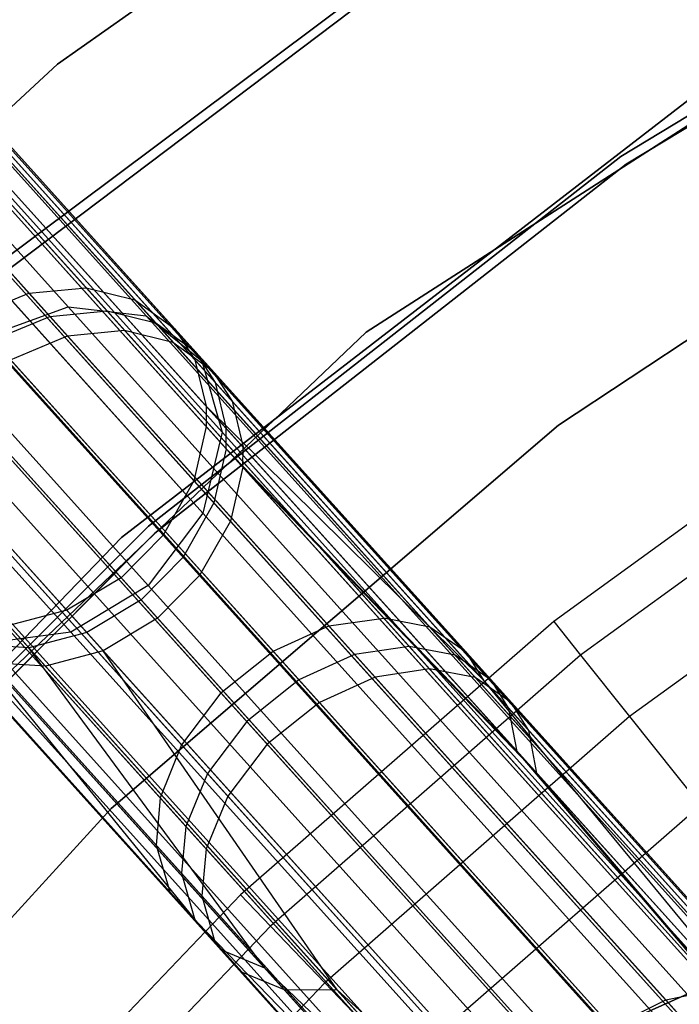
# Model space of a CAD drawing. Extents: x 0.3 to 7.1, y -3.38 to 3.38.
# Tile 250 of 256: x 1.91 to 2.25, y 1.69 to 2.21. Entities that reach past the tile are written whole.
import ezdxf

# ---------------------------------------------------------------- set-up
doc = ezdxf.new("R2010")
doc.units = 0
doc.header["$LTSCALE"] = 2.54
doc.layers.get('0').update_dxf_attribs({"linetype": 'CONTINUOUS'})

# ---------------------------------------------------------------- blocks, each defined once
blk = doc.blocks.new('SINGLES_AVVSTL_STL')
at = {"color": 0}
for p, q in [((1.92791, 2.18378, 1.9), (2.22808, 2.39592, 1.9)), ((2.22808, 2.39592, 1.7), (1.92791, 2.18378, 1.7)), ((2.22808, 2.39592, 1.7), (1.92791, 2.18378, 1.7)), ((1.92791, 2.18378, 1.9), (2.22808, 2.39592, 1.9)), ((2.24861, 2.3381, 1.7), (1.84364, 2.03227, 1.7)), ((1.84364, 2.03227, 18.7), (2.24861, 2.3381, 18.7)), ((2.24861, 2.3381, 1.7), (1.84364, 2.03227, 1.7)), ((1.84364, 2.03227, 18.7), (2.24861, 2.3381, 18.7)), ((1.93347, 2.05692, 19.39629), (1.68992, 2.32741, 18.82238)), ((1.93347, 2.05692, 19.39629), (1.68992, 2.32741, 18.82238)), ((1.68992, 2.32741, 21.86649), (1.93347, 2.05692, 21.29258)), ((1.68992, 2.32741, 21.86649), (1.93347, 2.05692, 21.29258)), ((1.95376, 2.05484, 53.76786), (1.71355, 2.32162, 53.20558)), ((1.95376, 2.05484, 53.76786), (1.71355, 2.32162, 53.20558)), ((1.92396, 2.05196, 53.78226), (1.68192, 2.32078, 53.21568)), ((1.92396, 2.05196, 53.78226), (1.68192, 2.32078, 53.21568)), ((1.9742, 2.05232, 19.37157), (1.73384, 2.31927, 18.80517)), ((1.9742, 2.05232, 19.37157), (1.73384, 2.31927, 18.80517)), ((1.73384, 2.31927, 21.8837), (1.9742, 2.05232, 21.31729)), ((1.73384, 2.31927, 21.8837), (1.9742, 2.05232, 21.31729)), ((1.93313, 2.04178, 60.68373), (1.68743, 2.31465, 60.11702)), ((1.93313, 2.04178, 60.68373), (1.68743, 2.31465, 60.11702)), ((1.68914, 2.31275, 56.2127), (1.91294, 2.0642, 55.68846)), ((1.68914, 2.31275, 56.2127), (1.91294, 2.0642, 55.68846)), ((1.96286, 2.04473, 60.66921), (1.71903, 2.31554, 60.10678)), ((1.96286, 2.04473, 60.66921), (1.71903, 2.31554, 60.10678)), ((1.72073, 2.31365, 56.22296), (1.94283, 2.06698, 55.7027)), ((1.72073, 2.31365, 56.22296), (1.94283, 2.06698, 55.7027)), ((1.9792, 2.04857, 53.75032), (1.74123, 2.31286, 53.19327)), ((1.9792, 2.04857, 53.75032), (1.74123, 2.31286, 53.19327)), ((2.20954, 2.31345, 171.7), (1.89543, 2.07831, 171.7)), ((1.89543, 2.07831, 164.1), (2.20954, 2.31345, 164.1)), ((2.20954, 2.31345, 171.7), (1.89543, 2.07831, 171.7)), ((1.89543, 2.07831, 164.1), (2.20954, 2.31345, 164.1)), ((1.98822, 2.03855, 60.65151), (1.74665, 2.30684, 60.09432)), ((1.98822, 2.03855, 60.65151), (1.74665, 2.30684, 60.09432)), ((2.50491, 2.31097, 1.7), (2.08908, 2.04374, 1.7)), ((2.08908, 2.04374, 18.7), (2.50491, 2.31097, 18.7)), ((2.08908, 2.04374, 18.7), (2.50491, 2.31097, 18.7)), ((2.50491, 2.31097, 1.7), (2.08908, 2.04374, 1.7)), ((1.74833, 2.30497, 56.23547), (1.96837, 2.06059, 55.72006)), ((1.74833, 2.30497, 56.23547), (1.96837, 2.06059, 55.72006)), ((2.49034, 2.29776, 18.5), (2.22217, 2.13564, 18.5)), ((2.22217, 2.13564, 18.35), (2.49034, 2.29776, 18.35)), ((2.49034, 2.29776, 18.5), (2.22217, 2.13564, 18.5)), ((2.22217, 2.13564, 18.35), (2.49034, 2.29776, 18.35)), ((1.99984, 2.03356, 53.73013), (1.76444, 2.29499, 53.1791)), ((1.99984, 2.03356, 53.73013), (1.76444, 2.29499, 53.1791)), ((2.00325, 2.02868, 19.34176), (1.76672, 2.29137, 18.78441)), ((2.00325, 2.02868, 19.34176), (1.76672, 2.29137, 18.78441)), ((1.76672, 2.29137, 21.90446), (2.00325, 2.02868, 21.34711)), ((1.76672, 2.29137, 21.90446), (2.00325, 2.02868, 21.34711)), ((2.49267, 2.29333, 164.4), (2.22501, 2.13153, 164.4)), ((2.22501, 2.13153, 164.3), (2.49267, 2.29333, 164.3)), ((2.49267, 2.29333, 164.4), (2.22501, 2.13153, 164.4)), ((2.22501, 2.13153, 164.3), (2.49267, 2.29333, 164.3)), ((2.00876, 2.02365, 60.63114), (1.7698, 2.28904, 60.07997)), ((2.00876, 2.02365, 60.63114), (1.7698, 2.28904, 60.07997)), ((1.77147, 2.28719, 56.24987), (1.98913, 2.04545, 55.74003)), ((1.77147, 2.28719, 56.24987), (1.98913, 2.04545, 55.74003)), ((2.01029, 2.01744, 53.71479), (1.77684, 2.2767, 53.16833)), ((2.01029, 2.01744, 53.71479), (1.77684, 2.2767, 53.16833)), ((2.01913, 2.00761, 60.61566), (1.78216, 2.2708, 60.06907)), ((2.01913, 2.00761, 60.61566), (1.78216, 2.2708, 60.06907)), ((1.78381, 2.26896, 56.26082), (1.99966, 2.02924, 55.75521)), ((1.78381, 2.26896, 56.26082), (1.99966, 2.02924, 55.75521)), ((2.01395, 1.99143, 19.31369), (1.78105, 2.25009, 18.76485)), ((2.01395, 1.99143, 19.31369), (1.78105, 2.25009, 18.76485)), ((1.78105, 2.25009, 21.92401), (2.01395, 1.99143, 21.37518)), ((1.78105, 2.25009, 21.92401), (2.01395, 1.99143, 21.37518)), ((2.01608, 1.99332, 53.69716), (1.78489, 2.25009, 53.15596)), ((2.01608, 1.99332, 53.69716), (1.78489, 2.25009, 53.15596)), ((2.02485, 1.98359, 60.59787), (1.79015, 2.24424, 60.05654)), ((2.02485, 1.98359, 60.59787), (1.79015, 2.24424, 60.05654)), ((1.79179, 2.24242, 56.27339), (2.00556, 2.005, 55.77265)), ((1.79179, 2.24242, 56.27339), (2.00556, 2.005, 55.77265)), ((1.78566, 2.23865, 53.15153), (2.01605, 1.98278, 53.69083)), ((1.78566, 2.23865, 53.15153), (2.01605, 1.98278, 53.69083)), ((1.79091, 2.23282, 60.05206), (2.02478, 1.97308, 60.5915)), ((1.79091, 2.23282, 60.05206), (2.02478, 1.97308, 60.5915)), ((1.79254, 2.23101, 56.2779), (2.00557, 1.99442, 55.7789)), ((1.79254, 2.23101, 56.2779), (2.00557, 1.99442, 55.7789)), ((2.00959, 1.95452, 53.67735), (1.78092, 2.20849, 53.14206)), ((2.00959, 1.95452, 53.67735), (1.78092, 2.20849, 53.14206)), ((2.00387, 1.94909, 19.29377), (1.77353, 2.2049, 18.75099)), ((2.00387, 1.94909, 19.29377), (1.77353, 2.2049, 18.75099)), ((1.77353, 2.2049, 21.93788), (2.00387, 1.94909, 21.3951)), ((1.77353, 2.2049, 21.93788), (2.00387, 1.94909, 21.3951)), ((2.01826, 1.94489, 60.57789), (1.78613, 2.2027, 60.04247)), ((2.01826, 1.94489, 60.57789), (1.78613, 2.2027, 60.04247)), ((1.78774, 2.2009, 56.28752), (1.99918, 1.96608, 55.79224)), ((1.78774, 2.2009, 56.28752), (1.99918, 1.96608, 55.79224)), ((1.658, 1.93428, 1.9), (1.92791, 2.18378, 1.9)), ((1.92791, 2.18378, 1.7), (1.658, 1.93428, 1.7)), ((1.92791, 2.18378, 1.7), (1.658, 1.93428, 1.7)), ((1.658, 1.93428, 1.9), (1.92791, 2.18378, 1.9)), ((1.92791, 2.18378, 1.7), (1.92791, 2.18378, 1.9)), ((1.92791, 2.18378, 1.7), (1.92791, 2.18378, 1.9)), ((1.99347, 1.92609, 53.66898), (1.76586, 2.17887, 53.13619)), ((1.99347, 1.92609, 53.66898), (1.76586, 2.17887, 53.13619)), ((2.00209, 1.91651, 60.56945), (1.77104, 2.17311, 60.03653)), ((2.00209, 1.91651, 60.56945), (1.77104, 2.17311, 60.03653)), ((1.77265, 2.17132, 56.29348), (1.98311, 1.93759, 55.80052)), ((1.77265, 2.17132, 56.29348), (1.98311, 1.93759, 55.80052)), ((1.96127, 1.93641, 171.7), (2.2617, 2.1684, 171.7)), ((2.2617, 2.1684, 164.1), (1.96127, 1.93641, 164.1)), ((2.2617, 2.1684, 164.1), (1.96127, 1.93641, 164.1)), ((1.96127, 1.93641, 171.7), (2.2617, 2.1684, 171.7)), ((1.74589, 2.16615, 18.74598), (1.9753, 1.91136, 19.28658)), ((1.74589, 2.16615, 18.74598), (1.9753, 1.91136, 19.28658)), ((1.9753, 1.91136, 21.40228), (1.74589, 2.16615, 21.94289)), ((1.9753, 1.91136, 21.40228), (1.74589, 2.16615, 21.94289)), ((2.4463, 2.16506, 3.2), (2.18971, 1.99504, 3.2)), ((2.18971, 1.99504, 3.303), (2.4463, 2.16506, 3.303)), ((2.4463, 2.16506, 3.2), (2.18971, 1.99504, 3.2)), ((2.18971, 1.99504, 3.303), (2.4463, 2.16506, 3.303)), ((1.97153, 1.90377, 53.66744), (1.74412, 2.15633, 53.13511)), ((1.97153, 1.90377, 53.66744), (1.74412, 2.15633, 53.13511)), ((1.98015, 1.8942, 60.5679), (1.7493, 2.15058, 60.03543)), ((1.98015, 1.8942, 60.5679), (1.7493, 2.15058, 60.03543)), ((1.75091, 2.14879, 56.29459), (1.96118, 1.91526, 55.80204)), ((1.75091, 2.14879, 56.29459), (1.96118, 1.91526, 55.80204)), ((1.93479, 1.8869, 19.29377), (1.70446, 2.14271, 18.75099)), ((1.93479, 1.8869, 19.29377), (1.70446, 2.14271, 18.75099)), ((1.70446, 2.14271, 21.93788), (1.93479, 1.8869, 21.3951)), ((1.70446, 2.14271, 21.93788), (1.93479, 1.8869, 21.3951)), ((1.94315, 1.88678, 53.67259), (1.71508, 2.14007, 53.13872)), ((1.94315, 1.88678, 53.67259), (1.71508, 2.14007, 53.13872)), ((1.9129, 1.87875, 53.68414), (1.68336, 2.13368, 53.14683)), ((1.9129, 1.87875, 53.68414), (1.68336, 2.13368, 53.14683)), ((1.95179, 1.87718, 60.57309), (1.72028, 2.1343, 60.03909)), ((1.95179, 1.87718, 60.57309), (1.72028, 2.1343, 60.03909)), ((1.72189, 2.13251, 56.29091), (1.93277, 1.89831, 55.79695)), ((1.72189, 2.13251, 56.29091), (1.93277, 1.89831, 55.79695)), ((2.22217, 2.13564, 18.5), (1.97549, 1.94239, 18.5)), ((1.97549, 1.94239, 18.35), (2.22217, 2.13564, 18.35)), ((2.22217, 2.13564, 18.5), (1.97549, 1.94239, 18.5)), ((1.97549, 1.94239, 18.35), (2.22217, 2.13564, 18.35)), ((2.22501, 2.13153, 164.4), (1.97881, 1.93865, 164.4)), ((1.97881, 1.93865, 164.3), (2.22501, 2.13153, 164.3)), ((2.22501, 2.13153, 164.4), (1.97881, 1.93865, 164.4)), ((1.97881, 1.93865, 164.3), (2.22501, 2.13153, 164.3)), ((2.22217, 2.13564, 18.5), (2.22217, 2.13564, 18.35)), ((2.22217, 2.13564, 18.5), (2.22217, 2.13564, 18.35)), ((2.22501, 2.13153, 164.4), (2.22501, 2.13153, 164.3)), ((2.22501, 2.13153, 164.4), (2.22501, 2.13153, 164.3)), ((1.9216, 1.86909, 60.58474), (1.68859, 2.12787, 60.0473)), ((1.9216, 1.86909, 60.58474), (1.68859, 2.12787, 60.0473)), ((1.88308, 2.05185, 55.67988), (1.91294, 2.0642, 55.68846)), ((1.88308, 2.05185, 55.67988), (1.91294, 2.0642, 55.68846)), ((1.91294, 2.0642, 55.68846), (1.94283, 2.06698, 55.7027)), ((1.91294, 2.0642, 55.68846), (1.94283, 2.06698, 55.7027)), ((1.91294, 2.0642, 55.68846), (2.06965, 1.89016, 55.42652)), ((1.91294, 2.0642, 55.68846), (2.06965, 1.89016, 55.42652)), ((1.94283, 2.06698, 55.7027), (2.09835, 1.89426, 55.44275)), ((1.94283, 2.06698, 55.7027), (1.96837, 2.06059, 55.72006)), ((1.94283, 2.06698, 55.7027), (2.09835, 1.89426, 55.44275)), ((1.94283, 2.06698, 55.7027), (1.96837, 2.06059, 55.72006)), ((1.96837, 2.06059, 55.72006), (2.12244, 1.88948, 55.46252)), ((1.96837, 2.06059, 55.72006), (1.98913, 2.04545, 55.74003)), ((1.96837, 2.06059, 55.72006), (2.12244, 1.88948, 55.46252)), ((1.96837, 2.06059, 55.72006), (1.98913, 2.04545, 55.74003)), ((1.89039, 2.04143, 19.41024), (1.93347, 2.05692, 19.39629)), ((1.89039, 2.04143, 19.41024), (1.93347, 2.05692, 19.39629)), ((1.89039, 2.04143, 21.27863), (1.93347, 2.05692, 21.29258)), ((1.89039, 2.04143, 21.27863), (1.93347, 2.05692, 21.29258)), ((1.92396, 2.05196, 53.78226), (1.95376, 2.05484, 53.76786)), ((1.92396, 2.05196, 53.78226), (1.95376, 2.05484, 53.76786)), ((1.93347, 2.05692, 19.39629), (1.9742, 2.05232, 19.37157)), ((2.2569, 1.69771, 19.87401), (1.93347, 2.05692, 19.39629)), ((2.2569, 1.69771, 19.87401), (1.93347, 2.05692, 19.39629)), ((1.93347, 2.05692, 19.39629), (1.9742, 2.05232, 19.37157)), ((1.93347, 2.05692, 21.29258), (2.2569, 1.69771, 20.81486)), ((1.93347, 2.05692, 21.29258), (2.2569, 1.69771, 20.81486)), ((1.93347, 2.05692, 21.29258), (1.9742, 2.05232, 21.31729)), ((1.93347, 2.05692, 21.29258), (1.9742, 2.05232, 21.31729)), ((1.95376, 2.05484, 53.76786), (1.9792, 2.04857, 53.75032)), ((2.11167, 1.87946, 54.02709), (1.95376, 2.05484, 53.76786)), ((1.95376, 2.05484, 53.76786), (1.9792, 2.04857, 53.75032)), ((2.11167, 1.87946, 54.02709), (1.95376, 2.05484, 53.76786)), ((1.88308, 2.05185, 55.67988), (2.04051, 1.87702, 55.41674)), ((1.88308, 2.05185, 55.67988), (2.04051, 1.87702, 55.41674)), ((1.89415, 2.03956, 53.79094), (1.92396, 2.05196, 53.78226)), ((1.89415, 2.03956, 53.79094), (1.92396, 2.05196, 53.78226)), ((2.08308, 1.87524, 54.04347), (1.92396, 2.05196, 53.78226)), ((2.08308, 1.87524, 54.04347), (1.92396, 2.05196, 53.78226)), ((1.9742, 2.05232, 19.37157), (2.00325, 2.02868, 19.34176)), ((2.2934, 1.69781, 19.84305), (1.9742, 2.05232, 19.37157)), ((2.2934, 1.69781, 19.84305), (1.9742, 2.05232, 19.37157)), ((1.9742, 2.05232, 19.37157), (2.00325, 2.02868, 19.34176)), ((1.9742, 2.05232, 21.31729), (2.2934, 1.69781, 20.84582)), ((1.9742, 2.05232, 21.31729), (2.2934, 1.69781, 20.84582)), ((1.9742, 2.05232, 21.31729), (2.00325, 2.02868, 21.34711)), ((1.9742, 2.05232, 21.31729), (2.00325, 2.02868, 21.34711)), ((2.08908, 2.04374, 1.7), (1.73135, 1.70264, 1.7)), ((1.73135, 1.70264, 18.7), (2.08908, 2.04374, 18.7)), ((1.73135, 1.70264, 18.7), (2.08908, 2.04374, 18.7)), ((2.08908, 2.04374, 1.7), (1.73135, 1.70264, 1.7)), ((1.93313, 2.04178, 60.68373), (1.96286, 2.04473, 60.66921)), ((1.93313, 2.04178, 60.68373), (1.96286, 2.04473, 60.66921)), ((1.96286, 2.04473, 60.66921), (1.98822, 2.03855, 60.65151)), ((2.12229, 1.86768, 60.92712), (1.96286, 2.04473, 60.66921)), ((1.96286, 2.04473, 60.66921), (1.98822, 2.03855, 60.65151)), ((2.12229, 1.86768, 60.92712), (1.96286, 2.04473, 60.66921)), ((1.9792, 2.04857, 53.75032), (1.99984, 2.03356, 53.73013)), ((2.13564, 1.87482, 54.00714), (1.9792, 2.04857, 53.75032)), ((1.9792, 2.04857, 53.75032), (1.99984, 2.03356, 53.73013)), ((2.13564, 1.87482, 54.00714), (1.9792, 2.04857, 53.75032)), ((1.98913, 2.04545, 55.74003), (2.14153, 1.87619, 55.48528)), ((1.98913, 2.04545, 55.74003), (1.99966, 2.02924, 55.75521)), ((1.98913, 2.04545, 55.74003), (2.14153, 1.87619, 55.48528)), ((1.98913, 2.04545, 55.74003), (1.99966, 2.02924, 55.75521)), ((2.08908, 2.04374, 18.7), (2.08908, 2.04374, 1.7)), ((2.08908, 2.04374, 18.7), (2.08908, 2.04374, 1.7)), ((2.21621, 1.67957, 19.89149), (1.89039, 2.04143, 19.41024)), ((2.21621, 1.67957, 19.89149), (1.89039, 2.04143, 19.41024)), ((1.89039, 2.04143, 21.27863), (2.21621, 1.67957, 20.79738)), ((1.89039, 2.04143, 21.27863), (2.21621, 1.67957, 20.79738)), ((2.054, 1.86204, 54.05334), (1.89415, 2.03956, 53.79094)), ((2.054, 1.86204, 54.05334), (1.89415, 2.03956, 53.79094)), ((1.90336, 2.02933, 60.69249), (1.93313, 2.04178, 60.68373)), ((1.90336, 2.02933, 60.69249), (1.93313, 2.04178, 60.68373)), ((2.09377, 1.86337, 60.94362), (1.93313, 2.04178, 60.68373)), ((2.09377, 1.86337, 60.94362), (1.93313, 2.04178, 60.68373)), ((1.98822, 2.03855, 60.65151), (2.00876, 2.02365, 60.63114)), ((2.14616, 1.86314, 60.90703), (1.98822, 2.03855, 60.65151)), ((1.98822, 2.03855, 60.65151), (2.00876, 2.02365, 60.63114)), ((2.14616, 1.86314, 60.90703), (1.98822, 2.03855, 60.65151)), ((1.99984, 2.03356, 53.73013), (2.01029, 2.01744, 53.71479)), ((2.15459, 1.86169, 53.98417), (1.99984, 2.03356, 53.73013)), ((1.99984, 2.03356, 53.73013), (2.01029, 2.01744, 53.71479)), ((2.15459, 1.86169, 53.98417), (1.99984, 2.03356, 53.73013)), ((2.01325, 1.85519, 55.41471), (1.85568, 2.0302, 55.6781)), ((2.01325, 1.85519, 55.41471), (1.85568, 2.0302, 55.6781)), ((2.06474, 1.85011, 60.95356), (1.90336, 2.02933, 60.69249)), ((2.06474, 1.85011, 60.95356), (1.90336, 2.02933, 60.69249)), ((1.99966, 2.02924, 55.75521), (2.1508, 1.86138, 55.50257)), ((1.99966, 2.02924, 55.75521), (2.1508, 1.86138, 55.50257)), ((1.99966, 2.02924, 55.75521), (2.00556, 2.005, 55.77265)), ((1.99966, 2.02924, 55.75521), (2.00556, 2.005, 55.77265)), ((2.00325, 2.02868, 19.34176), (2.01395, 1.99143, 19.31369)), ((2.31735, 1.67984, 19.8057), (2.00325, 2.02868, 19.34176)), ((2.31735, 1.67984, 19.8057), (2.00325, 2.02868, 19.34176)), ((2.00325, 2.02868, 19.34176), (2.01395, 1.99143, 19.31369)), ((2.00325, 2.02868, 21.34711), (2.31735, 1.67984, 20.88316)), ((2.00325, 2.02868, 21.34711), (2.31735, 1.67984, 20.88316)), ((2.00325, 2.02868, 21.34711), (2.01395, 1.99143, 21.37518)), ((2.00325, 2.02868, 21.34711), (2.01395, 1.99143, 21.37518)), ((2.00876, 2.02365, 60.63114), (2.01913, 2.00761, 60.61566)), ((2.16499, 1.85014, 60.88389), (2.00876, 2.02365, 60.63114)), ((2.00876, 2.02365, 60.63114), (2.01913, 2.00761, 60.61566)), ((2.16499, 1.85014, 60.88389), (2.00876, 2.02365, 60.63114)), ((2.02676, 1.8402, 54.05538), (1.86676, 2.01789, 53.79274)), ((2.02676, 1.8402, 54.05538), (1.86676, 2.01789, 53.79274)), ((2.36285, 2.02008, 3.303), (2.18714, 1.89242, 3.303)), ((2.36285, 2.02008, 3.303), (2.18714, 1.89242, 3.303)), ((2.01029, 2.01744, 53.71479), (2.01608, 1.99332, 53.69716)), ((2.16375, 1.847, 53.96672), (2.01029, 2.01744, 53.71479)), ((2.01029, 2.01744, 53.71479), (2.01608, 1.99332, 53.69716)), ((2.16375, 1.847, 53.96672), (2.01029, 2.01744, 53.71479)), ((2.18064, 1.64755, 19.89149), (1.85482, 2.00941, 19.41024)), ((2.18064, 1.64755, 19.89149), (1.85482, 2.00941, 19.41024)), ((1.85482, 2.00941, 21.27863), (2.18064, 1.64755, 20.79738)), ((1.85482, 2.00941, 21.27863), (2.18064, 1.64755, 20.79738)), ((2.03751, 1.82826, 60.95562), (1.87598, 2.00765, 60.69431)), ((2.03751, 1.82826, 60.95562), (1.87598, 2.00765, 60.69431)), ((2.01913, 2.00761, 60.61566), (2.02485, 1.98359, 60.59787)), ((2.17407, 1.83554, 60.86631), (2.01913, 2.00761, 60.61566)), ((2.01913, 2.00761, 60.61566), (2.02485, 1.98359, 60.59787)), ((2.17407, 1.83554, 60.86631), (2.01913, 2.00761, 60.61566)), ((1.99274, 1.82799, 55.42123), (1.83564, 2.00246, 55.68382)), ((1.99274, 1.82799, 55.42123), (1.83564, 2.00246, 55.68382)), ((2.00556, 2.005, 55.77265), (2.1508, 1.86138, 55.50257)), ((2.00556, 2.005, 55.77265), (2.1508, 1.86138, 55.50257)), ((2.00556, 2.005, 55.77265), (2.3234, 1.65201, 55.29987)), ((2.00556, 2.005, 55.77265), (2.00557, 1.99442, 55.7789)), ((2.00556, 2.005, 55.77265), (2.3234, 1.65201, 55.29987)), ((2.00556, 2.005, 55.77265), (2.00557, 1.99442, 55.7789)), ((2.37525, 2.0013, 3.532), (2.20117, 1.87483, 3.532)), ((2.37525, 2.0013, 3.532), (2.20117, 1.87483, 3.532)), ((2.18971, 1.99504, 3.2), (1.95596, 1.79478, 3.2)), ((1.95596, 1.79478, 3.303), (2.18971, 1.99504, 3.303)), ((2.18971, 1.99504, 3.2), (1.95596, 1.79478, 3.2)), ((1.95596, 1.79478, 3.303), (2.18971, 1.99504, 3.303)), ((2.00557, 1.99442, 55.7789), (1.99918, 1.96608, 55.79224)), ((2.00557, 1.99442, 55.7789), (1.99918, 1.96608, 55.79224)), ((2.00557, 1.99442, 55.7789), (2.3223, 1.64266, 55.30776)), ((2.00557, 1.99442, 55.7789), (2.3223, 1.64266, 55.30776)), ((2.01605, 1.98278, 53.69083), (2.01608, 1.99332, 53.69716)), ((2.01605, 1.98278, 53.69083), (2.01608, 1.99332, 53.69716)), ((2.16807, 1.82452, 53.94666), (2.01608, 1.99332, 53.69716)), ((2.16807, 1.82452, 53.94666), (2.01608, 1.99332, 53.69716)), ((2.18971, 1.99504, 3.2), (2.18971, 1.99504, 3.303)), ((2.18971, 1.99504, 3.2), (2.18971, 1.99504, 3.303)), ((2.0062, 1.81304, 54.04881), (1.84668, 1.9902, 53.78696)), ((2.0062, 1.81304, 54.04881), (1.84668, 1.9902, 53.78696)), ((2.01395, 1.99143, 19.31369), (2.00387, 1.94909, 19.29377)), ((2.01395, 1.99143, 19.31369), (2.00387, 1.94909, 19.29377)), ((2.01395, 1.99143, 21.37518), (2.00387, 1.94909, 21.3951)), ((2.01395, 1.99143, 21.37518), (2.00387, 1.94909, 21.3951)), ((2.32325, 1.64792, 19.77053), (2.01395, 1.99143, 19.31369)), ((2.32325, 1.64792, 19.77053), (2.01395, 1.99143, 19.31369)), ((2.01395, 1.99143, 21.37518), (2.32325, 1.64792, 20.91834)), ((2.01395, 1.99143, 21.37518), (2.32325, 1.64792, 20.91834)), ((2.01605, 1.98278, 53.69083), (2.00959, 1.95452, 53.67735)), ((2.01605, 1.98278, 53.69083), (2.00959, 1.95452, 53.67735)), ((2.33741, 1.62588, 54.16001), (2.01605, 1.98278, 53.69083)), ((2.01605, 1.98278, 53.69083), (2.16807, 1.82452, 53.94666)), ((2.33741, 1.62588, 54.16001), (2.01605, 1.98278, 53.69083)), ((2.01605, 1.98278, 53.69083), (2.16807, 1.82452, 53.94666)), ((2.02478, 1.97308, 60.5915), (2.02485, 1.98359, 60.59787)), ((2.02478, 1.97308, 60.5915), (2.02485, 1.98359, 60.59787)), ((2.17829, 1.81317, 60.84611), (2.02485, 1.98359, 60.59787)), ((2.17829, 1.81317, 60.84611), (2.02485, 1.98359, 60.59787)), ((2.01692, 1.80114, 60.94899), (1.85588, 1.97998, 60.68847)), ((2.01692, 1.80114, 60.94899), (1.85588, 1.97998, 60.68847)), ((1.98158, 1.80024, 55.43445), (1.82545, 1.97363, 55.69542)), ((1.98158, 1.80024, 55.43445), (1.82545, 1.97363, 55.69542)), ((2.02478, 1.97308, 60.5915), (2.01826, 1.94489, 60.57789)), ((2.02478, 1.97308, 60.5915), (2.01826, 1.94489, 60.57789)), ((2.34896, 1.61305, 61.05786), (2.02478, 1.97308, 60.5915)), ((2.02478, 1.97308, 60.5915), (2.17829, 1.81317, 60.84611)), ((2.34896, 1.61305, 61.05786), (2.02478, 1.97308, 60.5915)), ((2.02478, 1.97308, 60.5915), (2.17829, 1.81317, 60.84611)), ((2.15834, 1.60897, 19.87401), (1.83491, 1.96818, 19.39629)), ((2.15834, 1.60897, 19.87401), (1.83491, 1.96818, 19.39629)), ((1.83491, 1.96818, 21.29258), (2.15834, 1.60897, 20.81486)), ((1.83491, 1.96818, 21.29258), (2.15834, 1.60897, 20.81486)), ((2.39787, 1.96704, 3.75841), (2.22677, 1.84273, 3.75841)), ((2.39787, 1.96704, 3.75841), (2.22677, 1.84273, 3.75841)), ((1.99495, 1.78538, 54.03547), (1.83642, 1.96145, 53.77523)), ((1.99495, 1.78538, 54.03547), (1.83642, 1.96145, 53.77523)), ((1.99918, 1.96608, 55.79224), (1.98311, 1.93759, 55.80052)), ((1.99918, 1.96608, 55.79224), (1.98311, 1.93759, 55.80052)), ((1.99918, 1.96608, 55.79224), (2.31355, 1.61693, 55.32462)), ((1.99918, 1.96608, 55.79224), (2.31355, 1.61693, 55.32462)), ((2.00561, 1.77355, 60.93556), (1.84556, 1.9513, 60.67664)), ((2.00561, 1.77355, 60.93556), (1.84556, 1.9513, 60.67664)), ((2.00959, 1.95452, 53.67735), (1.99347, 1.92609, 53.66898)), ((2.00959, 1.95452, 53.67735), (1.99347, 1.92609, 53.66898)), ((2.32855, 1.60028, 54.14302), (2.00959, 1.95452, 53.67735)), ((2.32855, 1.60028, 54.14302), (2.00959, 1.95452, 53.67735)), ((1.97938, 1.77558, 55.45139), (1.82449, 1.9476, 55.71028)), ((1.97938, 1.77558, 55.45139), (1.82449, 1.9476, 55.71028)), ((2.00387, 1.94909, 19.29377), (1.9753, 1.91136, 19.28658)), ((2.00387, 1.94909, 19.29377), (1.9753, 1.91136, 19.28658)), ((2.00387, 1.94909, 21.3951), (1.9753, 1.91136, 21.40228)), ((2.00387, 1.94909, 21.3951), (1.9753, 1.91136, 21.40228)), ((2.30975, 1.60937, 19.74558), (2.00387, 1.94909, 19.29377)), ((2.30975, 1.60937, 19.74558), (2.00387, 1.94909, 19.29377)), ((2.00387, 1.94909, 21.3951), (2.30975, 1.60937, 20.94329)), ((2.00387, 1.94909, 21.3951), (2.30975, 1.60937, 20.94329)), ((1.97549, 1.94239, 18.5), (1.75391, 1.7208, 18.5)), ((1.75391, 1.7208, 18.35), (1.97549, 1.94239, 18.35)), ((1.97549, 1.94239, 18.5), (1.75391, 1.7208, 18.5)), ((1.75391, 1.7208, 18.35), (1.97549, 1.94239, 18.35)), ((1.97549, 1.94239, 18.5), (1.97549, 1.94239, 18.35)), ((1.97549, 1.94239, 18.5), (1.97549, 1.94239, 18.35)), ((2.01826, 1.94489, 60.57789), (2.00209, 1.91651, 60.56945)), ((2.01826, 1.94489, 60.57789), (2.00209, 1.91651, 60.56945)), ((2.34001, 1.58755, 61.04077), (2.01826, 1.94489, 60.57789)), ((2.34001, 1.58755, 61.04077), (2.01826, 1.94489, 60.57789)), ((1.69782, 1.66315, 171.7), (1.96127, 1.93641, 171.7)), ((1.96127, 1.93641, 164.1), (1.69782, 1.66315, 164.1)), ((1.96127, 1.93641, 164.1), (1.69782, 1.66315, 164.1)), ((1.69782, 1.66315, 171.7), (1.96127, 1.93641, 171.7)), ((1.97881, 1.93865, 164.4), (1.75766, 1.71749, 164.4)), ((1.75766, 1.71749, 164.3), (1.97881, 1.93865, 164.3)), ((1.97881, 1.93865, 164.4), (1.75766, 1.71749, 164.4)), ((1.75766, 1.71749, 164.3), (1.97881, 1.93865, 164.3)), ((1.99265, 1.76084, 54.01838), (1.83538, 1.93551, 53.76021)), ((1.99265, 1.76084, 54.01838), (1.83538, 1.93551, 53.76021)), ((1.98311, 1.93759, 55.80052), (1.96118, 1.91526, 55.80204)), ((1.98311, 1.93759, 55.80052), (1.96118, 1.91526, 55.80204)), ((1.96127, 1.93641, 164.1), (1.96127, 1.93641, 171.7)), ((1.96127, 1.93641, 164.1), (1.96127, 1.93641, 171.7)), ((1.97881, 1.93865, 164.4), (1.97881, 1.93865, 164.3)), ((1.97881, 1.93865, 164.4), (1.97881, 1.93865, 164.3)), ((1.98311, 1.93759, 55.80052), (2.29601, 1.59007, 55.33508)), ((1.98311, 1.93759, 55.80052), (2.29601, 1.59007, 55.33508)), ((2.15443, 1.57268, 19.84305), (1.83523, 1.92719, 19.37157)), ((2.15443, 1.57268, 19.84305), (1.83523, 1.92719, 19.37157)), ((1.83523, 1.92719, 21.31729), (2.15443, 1.57268, 20.84582)), ((1.83523, 1.92719, 21.31729), (2.15443, 1.57268, 20.84582)), ((2.00322, 1.7491, 60.91834), (1.84445, 1.92544, 60.66148)), ((2.00322, 1.7491, 60.91834), (1.84445, 1.92544, 60.66148)), ((1.99347, 1.92609, 53.66898), (1.97153, 1.90377, 53.66744)), ((1.99347, 1.92609, 53.66898), (1.97153, 1.90377, 53.66744)), ((2.31094, 1.5735, 54.13249), (1.99347, 1.92609, 53.66898)), ((2.31094, 1.5735, 54.13249), (1.99347, 1.92609, 53.66898)), ((1.98657, 1.75115, 55.47446), (1.83337, 1.92129, 55.73054)), ((1.98657, 1.75115, 55.47446), (1.83337, 1.92129, 55.73054)), ((1.96118, 1.91526, 55.80204), (1.93277, 1.89831, 55.79695)), ((1.96118, 1.91526, 55.80204), (1.93277, 1.89831, 55.79695)), ((1.96118, 1.91526, 55.80204), (2.27382, 1.56805, 55.337)), ((1.96118, 1.91526, 55.80204), (2.27382, 1.56805, 55.337)), ((2.00209, 1.91651, 60.56945), (1.98015, 1.8942, 60.5679)), ((2.00209, 1.91651, 60.56945), (1.98015, 1.8942, 60.5679)), ((2.32235, 1.56083, 61.03018), (2.00209, 1.91651, 60.56945)), ((2.32235, 1.56083, 61.03018), (2.00209, 1.91651, 60.56945)), ((1.9753, 1.91136, 19.28658), (1.93479, 1.8869, 19.29377)), ((1.9753, 1.91136, 19.28658), (1.93479, 1.8869, 19.29377)), ((1.9753, 1.91136, 21.40228), (1.93479, 1.8869, 21.3951)), ((1.9753, 1.91136, 21.40228), (1.93479, 1.8869, 21.3951)), ((1.9753, 1.91136, 19.28658), (2.27996, 1.57301, 19.73658)), ((1.9753, 1.91136, 19.28658), (2.27996, 1.57301, 19.73658)), ((2.27996, 1.57301, 20.95229), (1.9753, 1.91136, 21.40228)), ((2.27996, 1.57301, 20.95229), (1.9753, 1.91136, 21.40228)), ((1.9997, 1.73657, 53.99509), (1.84414, 1.90933, 53.73973)), ((1.9997, 1.73657, 53.99509), (1.84414, 1.90933, 53.73973)), ((2.00098, 1.73515, 55.49609), (1.84936, 1.90353, 55.74952)), ((2.00098, 1.73515, 55.49609), (1.84936, 1.90353, 55.74952)), ((2.01015, 1.72496, 60.89489), (1.85311, 1.89937, 60.64083)), ((2.01015, 1.72496, 60.89489), (1.85311, 1.89937, 60.64083)), ((1.97153, 1.90377, 53.66744), (1.94315, 1.88678, 53.67259)), ((1.97153, 1.90377, 53.66744), (1.94315, 1.88678, 53.67259)), ((2.28873, 1.55149, 54.13054), (1.97153, 1.90377, 53.66744)), ((2.28873, 1.55149, 54.13054), (1.97153, 1.90377, 53.66744)), ((2.1698, 1.54699, 19.8057), (1.8557, 1.89583, 19.34176)), ((2.1698, 1.54699, 19.8057), (1.8557, 1.89583, 19.34176)), ((1.8557, 1.89583, 21.34711), (2.1698, 1.54699, 20.88316)), ((1.8557, 1.89583, 21.34711), (2.1698, 1.54699, 20.88316)), ((1.93277, 1.89831, 55.79695), (1.90245, 1.89035, 55.78553)), ((1.93277, 1.89831, 55.79695), (1.90245, 1.89035, 55.78553)), ((1.93277, 1.89831, 55.79695), (2.24631, 1.55009, 55.33057)), ((1.93277, 1.89831, 55.79695), (2.24631, 1.55009, 55.33057)), ((2.06965, 1.89016, 55.42652), (2.09835, 1.89426, 55.44275)), ((2.06965, 1.89016, 55.42652), (2.09835, 1.89426, 55.44275)), ((2.12244, 1.88948, 55.46252), (2.09835, 1.89426, 55.44275)), ((2.09835, 1.89426, 55.44275), (2.27306, 1.70023, 55.21149)), ((2.12244, 1.88948, 55.46252), (2.09835, 1.89426, 55.44275)), ((2.09835, 1.89426, 55.44275), (2.27306, 1.70023, 55.21149)), ((2.01397, 1.72072, 53.97325), (1.86002, 1.8917, 53.72054)), ((2.01397, 1.72072, 53.97325), (1.86002, 1.8917, 53.72054)), ((2.00098, 1.73515, 55.49609), (1.87316, 1.8923, 55.76881)), ((1.87316, 1.8923, 55.76881), (2.19168, 1.53855, 55.29501)), ((1.87316, 1.8923, 55.76881), (2.19168, 1.53855, 55.29501)), ((2.00098, 1.73515, 55.49609), (1.87316, 1.8923, 55.76881)), ((1.90245, 1.89035, 55.78553), (2.21801, 1.53989, 55.31614)), ((1.90245, 1.89035, 55.78553), (2.21801, 1.53989, 55.31614)), ((1.98015, 1.8942, 60.5679), (1.95179, 1.87718, 60.57309)), ((1.98015, 1.8942, 60.5679), (1.95179, 1.87718, 60.57309)), ((2.30013, 1.53883, 61.02822), (1.98015, 1.8942, 60.5679)), ((2.30013, 1.53883, 61.02822), (1.98015, 1.8942, 60.5679)), ((2.18714, 1.89242, 3.303), (2.02358, 1.74953, 3.303)), ((2.18714, 1.89242, 3.303), (2.02358, 1.74953, 3.303)), ((2.04051, 1.87702, 55.41674), (2.06965, 1.89016, 55.42652)), ((2.04051, 1.87702, 55.41674), (2.06965, 1.89016, 55.42652)), ((2.06965, 1.89016, 55.42652), (2.24569, 1.69464, 55.1935)), ((2.06965, 1.89016, 55.42652), (2.24569, 1.69464, 55.1935)), ((2.14153, 1.87619, 55.48528), (2.12244, 1.88948, 55.46252)), ((2.12244, 1.88948, 55.46252), (2.29552, 1.69725, 55.23342)), ((2.14153, 1.87619, 55.48528), (2.12244, 1.88948, 55.46252)), ((2.12244, 1.88948, 55.46252), (2.29552, 1.69725, 55.23342)), ((2.18714, 1.89242, 3.303), (2.20117, 1.87483, 3.532)), ((2.18714, 1.89242, 3.303), (2.20117, 1.87483, 3.532)), ((1.93479, 1.8869, 19.29377), (1.89163, 1.88129, 19.31369)), ((1.93479, 1.8869, 19.29377), (1.89163, 1.88129, 19.31369)), ((1.93479, 1.8869, 21.3951), (1.89163, 1.88129, 21.37518)), ((1.93479, 1.8869, 21.3951), (1.89163, 1.88129, 21.37518)), ((1.94315, 1.88678, 53.67259), (1.9129, 1.87875, 53.68414)), ((1.94315, 1.88678, 53.67259), (1.9129, 1.87875, 53.68414)), ((2.24068, 1.54717, 19.74558), (1.93479, 1.8869, 19.29377)), ((2.24068, 1.54717, 19.74558), (1.93479, 1.8869, 19.29377)), ((1.93479, 1.8869, 21.3951), (2.24068, 1.54717, 20.94329)), ((1.93479, 1.8869, 21.3951), (2.24068, 1.54717, 20.94329)), ((2.26126, 1.53348, 54.13703), (1.94315, 1.88678, 53.67259)), ((2.26126, 1.53348, 54.13703), (1.94315, 1.88678, 53.67259)), ((2.02431, 1.70923, 60.87289), (1.86889, 1.88184, 60.62146)), ((2.02431, 1.70923, 60.87289), (1.86889, 1.88184, 60.62146)), ((1.9129, 1.87875, 53.68414), (1.88371, 1.88059, 53.70104)), ((2.03602, 1.71143, 53.95107), (1.88371, 1.88059, 53.70104)), ((1.9129, 1.87875, 53.68414), (1.88371, 1.88059, 53.70104)), ((2.03602, 1.71143, 53.95107), (1.88371, 1.88059, 53.70104)), ((2.20093, 1.53778, 19.77053), (1.89163, 1.88129, 19.31369)), ((2.20093, 1.53778, 19.77053), (1.89163, 1.88129, 19.31369)), ((1.89163, 1.88129, 21.37518), (2.20093, 1.53778, 20.91834)), ((1.89163, 1.88129, 21.37518), (2.20093, 1.53778, 20.91834)), ((2.11167, 1.87946, 54.02709), (2.08308, 1.87524, 54.04347)), ((2.11167, 1.87946, 54.02709), (2.08308, 1.87524, 54.04347)), ((2.28881, 1.68274, 54.25703), (2.11167, 1.87946, 54.02709)), ((2.13564, 1.87482, 54.00714), (2.11167, 1.87946, 54.02709)), ((2.28881, 1.68274, 54.25703), (2.11167, 1.87946, 54.02709)), ((2.13564, 1.87482, 54.00714), (2.11167, 1.87946, 54.02709)), ((2.23306, 1.52317, 54.15157), (1.9129, 1.87875, 53.68414)), ((2.23306, 1.52317, 54.15157), (1.9129, 1.87875, 53.68414)), ((2.03602, 1.71143, 53.95107), (1.9129, 1.87875, 53.68414)), ((2.03602, 1.71143, 53.95107), (1.9129, 1.87875, 53.68414)), ((1.95179, 1.87718, 60.57309), (1.9216, 1.86909, 60.58474)), ((1.95179, 1.87718, 60.57309), (1.9216, 1.86909, 60.58474)), ((2.27269, 1.52078, 61.03475), (1.95179, 1.87718, 60.57309)), ((2.27269, 1.52078, 61.03475), (1.95179, 1.87718, 60.57309)), ((2.07394, 1.6999, 60.83119), (1.95179, 1.87718, 60.57309)), ((2.07394, 1.6999, 60.83119), (1.95179, 1.87718, 60.57309)), ((2.01325, 1.85519, 55.41471), (2.04051, 1.87702, 55.41674)), ((2.01325, 1.85519, 55.41471), (2.04051, 1.87702, 55.41674)), ((2.20117, 1.87483, 3.532), (2.03913, 1.73326, 3.532)), ((2.20117, 1.87483, 3.532), (2.03913, 1.73326, 3.532)), ((2.04051, 1.87702, 55.41674), (2.21735, 1.68061, 55.18265)), ((2.04051, 1.87702, 55.41674), (2.21735, 1.68061, 55.18265)), ((2.08308, 1.87524, 54.04347), (2.054, 1.86204, 54.05334)), ((2.08308, 1.87524, 54.04347), (2.054, 1.86204, 54.05334)), ((2.26156, 1.67702, 54.27516), (2.08308, 1.87524, 54.04347)), ((2.26156, 1.67702, 54.27516), (2.08308, 1.87524, 54.04347)), ((2.31113, 1.67992, 54.23493), (2.13564, 1.87482, 54.00714)), ((2.15459, 1.86169, 53.98417), (2.13564, 1.87482, 54.00714)), ((2.31113, 1.67992, 54.23493), (2.13564, 1.87482, 54.00714)), ((2.15459, 1.86169, 53.98417), (2.13564, 1.87482, 54.00714)), ((2.1508, 1.86138, 55.50257), (2.14153, 1.87619, 55.48528)), ((2.14153, 1.87619, 55.48528), (2.31274, 1.68604, 55.25865)), ((2.1508, 1.86138, 55.50257), (2.14153, 1.87619, 55.48528)), ((2.14153, 1.87619, 55.48528), (2.31274, 1.68604, 55.25865)), ((2.20117, 1.87483, 3.532), (2.22677, 1.84273, 3.75841)), ((2.20117, 1.87483, 3.532), (2.22677, 1.84273, 3.75841)), ((1.9216, 1.86909, 60.58474), (1.89249, 1.87084, 60.60179)), ((2.04626, 1.70006, 60.85056), (1.89249, 1.87084, 60.60179)), ((1.9216, 1.86909, 60.58474), (1.89249, 1.87084, 60.60179)), ((2.04626, 1.70006, 60.85056), (1.89249, 1.87084, 60.60179)), ((2.07394, 1.6999, 60.83119), (1.9216, 1.86909, 60.58474)), ((2.07394, 1.6999, 60.83119), (1.9216, 1.86909, 60.58474)), ((2.09377, 1.86337, 60.94362), (2.06474, 1.85011, 60.95356)), ((2.09377, 1.86337, 60.94362), (2.06474, 1.85011, 60.95356)), ((2.12229, 1.86768, 60.92712), (2.09377, 1.86337, 60.94362)), ((2.12229, 1.86768, 60.92712), (2.09377, 1.86337, 60.94362)), ((2.2737, 1.66354, 61.17368), (2.09377, 1.86337, 60.94362)), ((2.2737, 1.66354, 61.17368), (2.09377, 1.86337, 60.94362)), ((2.30085, 1.66936, 61.15543), (2.12229, 1.86768, 60.92712)), ((2.14616, 1.86314, 60.90703), (2.12229, 1.86768, 60.92712)), ((2.30085, 1.66936, 61.15543), (2.12229, 1.86768, 60.92712)), ((2.14616, 1.86314, 60.90703), (2.12229, 1.86768, 60.92712)), ((2.054, 1.86204, 54.05334), (2.02676, 1.8402, 54.05538)), ((2.054, 1.86204, 54.05334), (2.02676, 1.8402, 54.05538)), ((2.2333, 1.6629, 54.2861), (2.054, 1.86204, 54.05334)), ((2.2333, 1.6629, 54.2861), (2.054, 1.86204, 54.05334)), ((2.32306, 1.66667, 61.13322), (2.14616, 1.86314, 60.90703)), ((2.16499, 1.85014, 60.88389), (2.14616, 1.86314, 60.90703)), ((2.32306, 1.66667, 61.13322), (2.14616, 1.86314, 60.90703)), ((2.16499, 1.85014, 60.88389), (2.14616, 1.86314, 60.90703)), ((2.3234, 1.65201, 55.29987), (2.1508, 1.86138, 55.50257)), ((2.1508, 1.86138, 55.50257), (2.32059, 1.67281, 55.27783)), ((2.1508, 1.86138, 55.50257), (2.32059, 1.67281, 55.27783)), ((2.3234, 1.65201, 55.29987), (2.1508, 1.86138, 55.50257)), ((2.32818, 1.6689, 54.2095), (2.15459, 1.86169, 53.98417)), ((2.16375, 1.847, 53.96672), (2.15459, 1.86169, 53.98417)), ((2.32818, 1.6689, 54.2095), (2.15459, 1.86169, 53.98417)), ((2.16375, 1.847, 53.96672), (2.15459, 1.86169, 53.98417)), ((2.01325, 1.85519, 55.41471), (1.99274, 1.82799, 55.42123)), ((2.01325, 1.85519, 55.41471), (1.99274, 1.82799, 55.42123)), ((2.01325, 1.85519, 55.41471), (2.19027, 1.6586, 55.18041)), ((2.01325, 1.85519, 55.41471), (2.19027, 1.6586, 55.18041)), ((2.06474, 1.85011, 60.95356), (2.03751, 1.82826, 60.95562)), ((2.06474, 1.85011, 60.95356), (2.03751, 1.82826, 60.95562)), ((2.24549, 1.64937, 61.18467), (2.06474, 1.85011, 60.95356)), ((2.24549, 1.64937, 61.18467), (2.06474, 1.85011, 60.95356)), ((2.33998, 1.65579, 61.10764), (2.16499, 1.85014, 60.88389)), ((2.17407, 1.83554, 60.86631), (2.16499, 1.85014, 60.88389)), ((2.33998, 1.65579, 61.10764), (2.16499, 1.85014, 60.88389)), ((2.17407, 1.83554, 60.86631), (2.16499, 1.85014, 60.88389)), ((2.3359, 1.65581, 54.19018), (2.16375, 1.847, 53.96672)), ((2.16807, 1.82452, 53.94666), (2.16375, 1.847, 53.96672)), ((2.3359, 1.65581, 54.19018), (2.16375, 1.847, 53.96672)), ((2.16807, 1.82452, 53.94666), (2.16375, 1.847, 53.96672)), ((2.02676, 1.8402, 54.05538), (2.0062, 1.81304, 54.04881)), ((2.02676, 1.8402, 54.05538), (2.0062, 1.81304, 54.04881)), ((2.20623, 1.64088, 54.28836), (2.02676, 1.8402, 54.05538)), ((2.20623, 1.64088, 54.28836), (2.02676, 1.8402, 54.05538)), ((2.22677, 1.84273, 3.75841), (2.0675, 1.70359, 3.75841)), ((2.22677, 1.84273, 3.75841), (2.0675, 1.70359, 3.75841)), ((2.22677, 1.84273, 3.75841), (2.26376, 1.79634, 3.98073)), ((2.22677, 1.84273, 3.75841), (2.26376, 1.79634, 3.98073)), ((2.3476, 1.64281, 61.0882), (2.17407, 1.83554, 60.86631)), ((2.17829, 1.81317, 60.84611), (2.17407, 1.83554, 60.86631)), ((2.3476, 1.64281, 61.0882), (2.17407, 1.83554, 60.86631)), ((2.17829, 1.81317, 60.84611), (2.17407, 1.83554, 60.86631)), ((1.99274, 1.82799, 55.42123), (1.98158, 1.80024, 55.43445)), ((1.99274, 1.82799, 55.42123), (1.98158, 1.80024, 55.43445)), ((1.99274, 1.82799, 55.42123), (2.16921, 1.63199, 55.18763)), ((1.99274, 1.82799, 55.42123), (2.16921, 1.63199, 55.18763)), ((2.03751, 1.82826, 60.95562), (2.01692, 1.80114, 60.94899)), ((2.03751, 1.82826, 60.95562), (2.01692, 1.80114, 60.94899)), ((2.21843, 1.62733, 61.18695), (2.03751, 1.82826, 60.95562)), ((2.21843, 1.62733, 61.18695), (2.03751, 1.82826, 60.95562)), ((2.33856, 1.63517, 54.16797), (2.16807, 1.82452, 53.94666)), ((2.33856, 1.63517, 54.16797), (2.16807, 1.82452, 53.94666)), ((2.33741, 1.62588, 54.16001), (2.16807, 1.82452, 53.94666)), ((2.33741, 1.62588, 54.16001), (2.16807, 1.82452, 53.94666)), ((2.0062, 1.81304, 54.04881), (1.99495, 1.78538, 54.03547)), ((2.0062, 1.81304, 54.04881), (1.99495, 1.78538, 54.03547)), ((2.18512, 1.61432, 54.28108), (2.0062, 1.81304, 54.04881)), ((2.18512, 1.61432, 54.28108), (2.0062, 1.81304, 54.04881)), ((2.35015, 1.6223, 61.06586), (2.17829, 1.81317, 60.84611)), ((2.35015, 1.6223, 61.06586), (2.17829, 1.81317, 60.84611)), ((2.34896, 1.61305, 61.05786), (2.17829, 1.81317, 60.84611)), ((2.34896, 1.61305, 61.05786), (2.17829, 1.81317, 60.84611)), ((1.98158, 1.80024, 55.43445), (1.97938, 1.77558, 55.45139)), ((1.98158, 1.80024, 55.43445), (1.97938, 1.77558, 55.45139)), ((1.98158, 1.80024, 55.43445), (2.15697, 1.60545, 55.20229)), ((1.98158, 1.80024, 55.43445), (2.15697, 1.60545, 55.20229)), ((2.01692, 1.80114, 60.94899), (2.00561, 1.77355, 60.93556)), ((2.01692, 1.80114, 60.94899), (2.00561, 1.77355, 60.93556)), ((2.19729, 1.60081, 61.17963), (2.01692, 1.80114, 60.94899)), ((2.19729, 1.60081, 61.17963), (2.01692, 1.80114, 60.94899)), ((1.95596, 1.79478, 3.2), (1.7486, 1.56731, 3.2)), ((1.7486, 1.56731, 3.303), (1.95596, 1.79478, 3.303)), ((1.95596, 1.79478, 3.2), (1.7486, 1.56731, 3.2)), ((1.7486, 1.56731, 3.303), (1.95596, 1.79478, 3.303)), ((1.95596, 1.79478, 3.2), (1.95596, 1.79478, 3.303)), ((1.95596, 1.79478, 3.2), (1.95596, 1.79478, 3.303)), ((2.26376, 1.79634, 3.98073), (2.10851, 1.6607, 3.98073)), ((2.26376, 1.79634, 3.98073), (2.10851, 1.6607, 3.98073)), ((1.99495, 1.78538, 54.03547), (1.99265, 1.76084, 54.01838)), ((1.99495, 1.78538, 54.03547), (1.99265, 1.76084, 54.01838)), ((2.17278, 1.58789, 54.2663), (1.99495, 1.78538, 54.03547)), ((2.17278, 1.58789, 54.2663), (1.99495, 1.78538, 54.03547)), ((1.97938, 1.77558, 55.45139), (1.98657, 1.75115, 55.47446)), ((1.97938, 1.77558, 55.45139), (1.98657, 1.75115, 55.47446)), ((1.97938, 1.77558, 55.45139), (2.15338, 1.58234, 55.22107)), ((1.97938, 1.77558, 55.45139), (2.15338, 1.58234, 55.22107)), ((2.00561, 1.77355, 60.93556), (2.00322, 1.7491, 60.91834)), ((2.00561, 1.77355, 60.93556), (2.00322, 1.7491, 60.91834)), ((2.18487, 1.57446, 61.16476), (2.00561, 1.77355, 60.93556)), ((2.18487, 1.57446, 61.16476), (2.00561, 1.77355, 60.93556)), ((2.16906, 1.56491, 54.24738), (1.99265, 1.76084, 54.01838)), ((1.99265, 1.76084, 54.01838), (1.9997, 1.73657, 53.99509)), ((2.16906, 1.56491, 54.24738), (1.99265, 1.76084, 54.01838)), ((1.99265, 1.76084, 54.01838), (1.9997, 1.73657, 53.99509)), ((1.98657, 1.75115, 55.47446), (2.15867, 1.56001, 55.24666)), ((1.98657, 1.75115, 55.47446), (2.15867, 1.56001, 55.24666)), ((2.02358, 1.74953, 3.303), (1.87349, 1.59254, 3.303)), ((2.02358, 1.74953, 3.303), (1.87349, 1.59254, 3.303)), ((2.18106, 1.5516, 61.14573), (2.00322, 1.7491, 60.91834)), ((2.00322, 1.7491, 60.91834), (2.01015, 1.72496, 60.89489)), ((2.18106, 1.5516, 61.14573), (2.00322, 1.7491, 60.91834)), ((2.00322, 1.7491, 60.91834), (2.01015, 1.72496, 60.89489)), ((2.02358, 1.74953, 3.303), (2.03913, 1.73326, 3.532)), ((2.02358, 1.74953, 3.303), (2.03913, 1.73326, 3.532)), ((2.17419, 1.54278, 54.22159), (1.9997, 1.73657, 53.99509)), ((2.17419, 1.54278, 54.22159), (1.9997, 1.73657, 53.99509)), ((2.00098, 1.73515, 55.49609), (2.19168, 1.53855, 55.29501)), ((2.00098, 1.73515, 55.49609), (2.19168, 1.53855, 55.29501)), ((2.00098, 1.73515, 55.49609), (2.1713, 1.54599, 55.27065)), ((2.00098, 1.73515, 55.49609), (2.1713, 1.54599, 55.27065)), ((2.03913, 1.73326, 3.532), (1.89044, 1.57773, 3.532)), ((2.03913, 1.73326, 3.532), (1.89044, 1.57773, 3.532)), ((2.03913, 1.73326, 3.532), (2.0675, 1.70359, 3.75841)), ((2.03913, 1.73326, 3.532), (2.0675, 1.70359, 3.75841)), ((2.18605, 1.52961, 61.11979), (2.01015, 1.72496, 60.89489)), ((2.18605, 1.52961, 61.11979), (2.01015, 1.72496, 60.89489)), ((2.18665, 1.52893, 54.19742), (2.01397, 1.72072, 53.97325)), ((2.01397, 1.72072, 53.97325), (2.03602, 1.71143, 53.95107)), ((2.18665, 1.52893, 54.19742), (2.01397, 1.72072, 53.97325)), ((2.01397, 1.72072, 53.97325), (2.03602, 1.71143, 53.95107)), ((2.19839, 1.5159, 61.09548), (2.02431, 1.70923, 60.87289)), ((2.02431, 1.70923, 60.87289), (2.04626, 1.70006, 60.85056)), ((2.19839, 1.5159, 61.09548), (2.02431, 1.70923, 60.87289)), ((2.02431, 1.70923, 60.87289), (2.04626, 1.70006, 60.85056)), ((2.20688, 1.52168, 54.17286), (2.03602, 1.71143, 53.95107)), ((2.03602, 1.71143, 53.95107), (2.23306, 1.52317, 54.15157)), ((2.20688, 1.52168, 54.17286), (2.03602, 1.71143, 53.95107)), ((2.03602, 1.71143, 53.95107), (2.23306, 1.52317, 54.15157)), ((2.0675, 1.70359, 3.75841), (1.92135, 1.55072, 3.75841)), ((2.0675, 1.70359, 3.75841), (1.92135, 1.55072, 3.75841)), ((2.21849, 1.50878, 61.07078), (2.04626, 1.70006, 60.85056)), ((2.04626, 1.70006, 60.85056), (2.07394, 1.6999, 60.83119)), ((2.21849, 1.50878, 61.07078), (2.04626, 1.70006, 60.85056)), ((2.04626, 1.70006, 60.85056), (2.07394, 1.6999, 60.83119)), ((2.0675, 1.70359, 3.75841), (2.10851, 1.6607, 3.98073)), ((2.0675, 1.70359, 3.75841), (2.10851, 1.6607, 3.98073)), ((2.24457, 1.5104, 61.04937), (2.07394, 1.6999, 60.83119)), ((2.07394, 1.6999, 60.83119), (2.27269, 1.52078, 61.03475)), ((2.24457, 1.5104, 61.04937), (2.07394, 1.6999, 60.83119)), ((2.07394, 1.6999, 60.83119), (2.27269, 1.52078, 61.03475)), ((2.24569, 1.69464, 55.1935), (2.27306, 1.70023, 55.21149)), ((2.24569, 1.69464, 55.1935), (2.27306, 1.70023, 55.21149)), ((2.2569, 1.69771, 19.87401), (2.21621, 1.67957, 19.89149)), ((2.2569, 1.69771, 19.87401), (2.21621, 1.67957, 19.89149)), ((2.21621, 1.67957, 20.79738), (2.2569, 1.69771, 20.81486)), ((2.21621, 1.67957, 20.79738), (2.2569, 1.69771, 20.81486)), ((2.21735, 1.68061, 55.18265), (2.24569, 1.69464, 55.1935)), ((2.21735, 1.68061, 55.18265), (2.24569, 1.69464, 55.1935)), ((2.24569, 1.69464, 55.1935), (2.4382, 1.48085, 54.99305)), ((2.24569, 1.69464, 55.1935), (2.4382, 1.48085, 54.99305))]:
    blk.add_line(p, q, dxfattribs=at)

msp = doc.modelspace()

# ---------------------------------------------------------------- block references
at = {"color": 0}
msp.add_blockref('SINGLES_AVVSTL_STL', (0, 0), dxfattribs=at)

doc.saveas('drawing.dxf')
